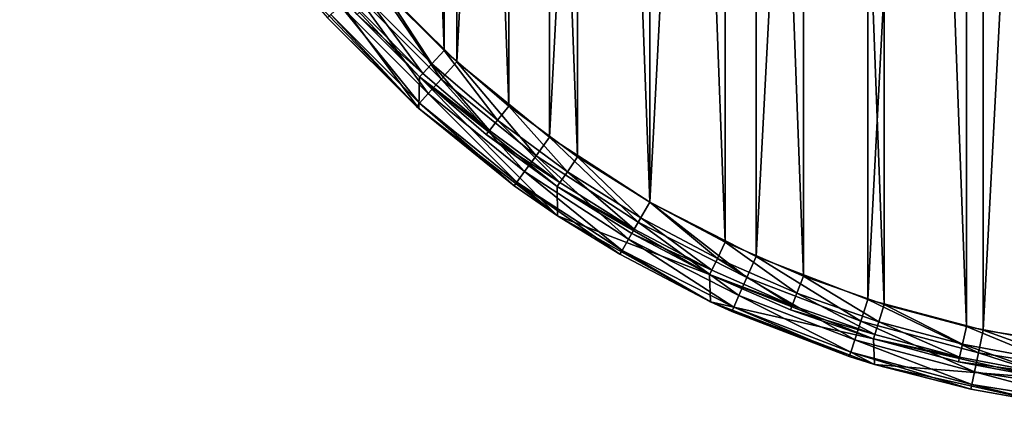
# Model space of a CAD drawing. Header units: millimetres. Extents: x -33.1 to 46.9, y 0.4 to 80.4.
# Tile 1 of 29: x -33.1 to -0.3, y 0.4 to 13.6. Entities that reach past the tile are written whole.
import ezdxf

# ---------------------------------------------------------------- set-up
doc = ezdxf.new("R2010")
doc.units = ezdxf.units.MM
doc.header["$LTSCALE"] = 25.4
doc.layers.get('0').update_dxf_attribs({"true_color": 0xff5454})

# ---------------------------------------------------------------- blocks, each defined once
blk = doc.blocks.new('PROFILE-POWER-SUPPLY-KIT-9237-9238.STL#2')
at = {"color": 250, "true_color": 0x262626}
mesh = blk.add_polyface(dxfattribs=at)
corners = [(-32.908, 36.025, 968.528), (-32.483, 47.665, 968.528), (-33.121, 41.861, 968.528), (-32.238, 37.471, 968.528), (-31.847, 30.283, 968.528), (-31.365, 31.677, 968.528), (-29.962, 24.756, 968.528), (-29.638, 26.079, 968.528), (-27.292, 19.562, 968.528), (-27.096, 20.8, 968.528), (-23.894, 14.813, 968.528), (-23.796, 15.959, 968.528), (-19.841, 10.609, 968.528), (-19.811, 11.664, 968.528), (-15.219, 7.04, 968.528), (-15.23, 8.011, 968.528), (-10.156, 5.082, 968.528), (-10.126, 4.182, 968.528), (-4.702, 2.942, 968.528), (-4.672, 2.096, 968.528), (1.01, 1.638, 968.528), (1.028, 0.826, 968.528), (6.852, 1.2, 968.528), (6.852, 0.4, 968.528), (12.676, 0.826, 968.528), (12.695, 1.638, 968.528), (18.376, 2.096, 968.528), (18.407, 2.942, 968.528), (23.83, 4.182, 968.528), (23.86, 5.082, 968.528), (28.923, 7.04, 968.528), (28.934, 8.011, 968.528), (33.545, 10.609, 968.528), (33.515, 11.664, 968.528), (37.5, 15.959, 968.528), (37.598, 14.813, 968.528), (40.8, 20.8, 968.528), (40.996, 19.562, 968.528), (43.342, 26.079, 968.528), (43.666, 24.756, 968.528), (45.069, 31.677, 968.528), (45.551, 30.283, 968.528), (45.942, 37.471, 968.528), (46.612, 36.025, 968.528), (45.942, 43.329, 968.528), (46.187, 47.665, 968.528), (46.825, 41.861, 968.528), (-32.238, 43.329, 968.528), (-31.005, 53.315, 968.528), (-31.365, 49.123, 968.528), (-29.638, 54.721, 968.528), (-28.722, 58.69, 968.528), (-27.096, 60, 968.528), (-25.679, 63.674, 968.528), (-23.796, 64.841, 968.528), (-21.944, 68.163, 968.528), (-19.811, 69.136, 968.528), (-17.595, 72.06, 968.528), (-15.23, 72.789, 968.528), (-12.725, 75.282, 968.528), (-10.156, 75.718, 968.528), (-7.437, 77.761, 968.528), (-4.702, 77.858, 968.528), (-1.845, 79.443, 968.528), (1.01, 79.162, 968.528), (3.932, 80.293, 968.528), (6.852, 79.6, 968.528), (6.852, 80.4, 968.528), (12.695, 79.162, 968.528), (9.772, 80.293, 968.528), (15.549, 79.443, 968.528), (18.407, 77.858, 968.528), (21.141, 77.761, 968.528), (23.86, 75.718, 968.528), (26.429, 75.282, 968.528), (28.934, 72.789, 968.528), (31.299, 72.06, 968.528), (33.515, 69.136, 968.528), (35.648, 68.163, 968.528), (37.5, 64.841, 968.528), (39.384, 63.674, 968.528), (40.8, 60, 968.528), (42.426, 58.69, 968.528), (43.342, 54.721, 968.528), (44.71, 53.315, 968.528), (45.069, 49.123, 968.528)]
mesh.append_faces([[corners[k] for k in face] for face in [(0, 1, 2), (45, 43, 46)]], dxfattribs={"vtx0": -1, "color": 250})
mesh.append_faces([[corners[k] for k in face] for face in [(3, 4, 5), (5, 6, 7), (7, 8, 9), (9, 10, 11), (11, 12, 13), (13, 14, 15), (15, 14, 16), (16, 17, 18), (18, 19, 20), (20, 21, 22), (22, 24, 25), (25, 26, 27), (27, 28, 29), (29, 30, 31), (31, 32, 33), (33, 32, 34), (34, 35, 36), (36, 37, 38), (38, 39, 40), (40, 41, 42), (42, 43, 44), (1, 47, 48), (47, 1, 3), (48, 50, 51), (51, 52, 53), (53, 54, 55), (55, 56, 57), (57, 58, 59), (59, 60, 61), (61, 62, 63), (63, 64, 65), (65, 66, 67), (67, 68, 69), (69, 68, 70), (70, 71, 72), (72, 73, 74), (74, 75, 76), (76, 77, 78), (78, 79, 80), (80, 81, 82), (82, 83, 84), (84, 85, 45)]], dxfattribs={"vtx0": -1, "vtx1": -1, "color": 250})
mesh.append_faces([[corners[k] for k in face] for face in [(1, 0, 3), (44, 43, 45)]], dxfattribs={"vtx0": -1, "vtx1": -1, "vtx2": -1, "color": 250})
mesh.append_faces([[corners[k] for k in face] for face in [(3, 0, 4), (5, 4, 6), (7, 6, 8), (9, 8, 10), (11, 10, 12), (13, 12, 14), (16, 14, 17), (18, 17, 19), (20, 19, 21), (22, 21, 23), (22, 23, 24), (25, 24, 26), (27, 26, 28), (29, 28, 30), (31, 30, 32), (34, 32, 35), (36, 35, 37), (38, 37, 39), (40, 39, 41), (42, 41, 43), (48, 47, 49), (48, 49, 50), (51, 50, 52), (53, 52, 54), (55, 54, 56), (57, 56, 58), (59, 58, 60), (61, 60, 62), (63, 62, 64), (65, 64, 66), (67, 66, 68), (70, 68, 71), (72, 71, 73), (74, 73, 75), (76, 75, 77), (78, 77, 79), (80, 79, 81), (82, 81, 83), (84, 83, 85), (45, 85, 44)]], dxfattribs={"vtx0": -1, "vtx2": -1, "color": 250})
mesh = blk.add_polyface(dxfattribs=at)
corners = [(-30.94, 44.372, 938.928), (-30.94, 36.428, 938.928), (-31.148, 40.4, 938.928), (-30.318, 48.301, 938.928), (-30.318, 32.499, 938.928), (-29.288, 52.143, 938.928), (-29.288, 28.657, 938.928), (-27.863, 55.856, 938.928), (-27.863, 24.944, 938.928), (-26.057, 59.4, 938.928), (-26.057, 21.4, 938.928), (-23.891, 62.736, 938.928), (-23.891, 18.064, 938.928), (-21.387, 65.827, 938.928), (-21.387, 14.973, 938.928), (-18.575, 68.64, 938.928), (-18.575, 12.16, 938.928), (-15.484, 71.143, 938.928), (-15.484, 9.657, 938.928), (-12.148, 73.309, 938.928), (-12.148, 7.491, 938.928), (-8.604, 75.115, 938.928), (-8.604, 5.685, 938.928), (-4.891, 76.54, 938.928), (-4.891, 4.26, 938.928), (-1.049, 77.57, 938.928), (-1.049, 3.23, 938.928), (2.88, 78.192, 938.928), (2.88, 2.608, 938.928), (2.952, 41.29, 938.928), (6.852, 78.4, 938.928), (3.725, 42.894, 938.928), (5.117, 44.004, 938.928), (6.852, 44.4, 938.928), (10.824, 78.192, 938.928), (8.588, 44.004, 938.928), (9.979, 42.894, 938.928), (10.752, 41.29, 938.928), (10.752, 39.51, 938.928), (2.952, 39.51, 938.928), (6.852, 2.4, 938.928), (3.725, 37.906, 938.928), (5.117, 36.796, 938.928), (6.852, 36.4, 938.928), (8.588, 36.796, 938.928), (10.824, 2.608, 938.928), (9.979, 37.906, 938.928), (14.753, 77.57, 938.928), (14.753, 3.23, 938.928), (18.595, 76.54, 938.928), (18.595, 4.26, 938.928), (22.308, 75.115, 938.928), (22.308, 5.685, 938.928), (25.852, 73.309, 938.928), (25.852, 7.491, 938.928), (29.188, 71.143, 938.928), (29.188, 9.657, 938.928), (32.279, 68.64, 938.928), (32.279, 12.16, 938.928), (35.092, 65.827, 938.928), (35.092, 14.973, 938.928), (37.595, 62.736, 938.928), (37.595, 18.064, 938.928), (39.761, 59.4, 938.928), (39.761, 21.4, 938.928), (41.567, 55.856, 938.928), (41.567, 24.944, 938.928), (42.992, 52.143, 938.928), (42.992, 28.657, 938.928), (44.022, 48.301, 938.928), (44.022, 32.499, 938.928), (44.644, 44.372, 938.928), (44.644, 36.428, 938.928), (44.852, 40.4, 938.928)]
mesh.append_faces([[corners[k] for k in face] for face in [(0, 1, 2), (72, 71, 73)]], dxfattribs={"vtx0": -1, "color": 250})
mesh.append_faces([[corners[k] for k in face] for face in [(1, 3, 4), (4, 5, 6), (6, 7, 8), (8, 9, 10), (10, 11, 12), (12, 13, 14), (14, 15, 16), (16, 17, 18), (18, 19, 20), (20, 21, 22), (22, 23, 24), (24, 25, 26), (26, 27, 28), (29, 30, 31), (31, 30, 32), (32, 30, 33), (33, 34, 35), (35, 34, 36), (36, 34, 37), (37, 34, 38), (28, 39, 40), (39, 28, 29), (40, 44, 45), (45, 47, 48), (48, 49, 50), (50, 51, 52), (52, 53, 54), (54, 55, 56), (56, 57, 58), (58, 59, 60), (60, 61, 62), (62, 63, 64), (64, 65, 66), (66, 67, 68), (68, 69, 70), (70, 71, 72)]], dxfattribs={"vtx0": -1, "vtx1": -1, "color": 250})
mesh.append_faces([[corners[k] for k in face] for face in [(28, 27, 29), (45, 38, 34)]], dxfattribs={"vtx0": -1, "vtx1": -1, "vtx2": -1, "color": 250})
mesh.append_faces([[corners[k] for k in face] for face in [(1, 0, 3), (4, 3, 5), (6, 5, 7), (8, 7, 9), (10, 9, 11), (12, 11, 13), (14, 13, 15), (16, 15, 17), (18, 17, 19), (20, 19, 21), (22, 21, 23), (24, 23, 25), (26, 25, 27), (29, 27, 30), (33, 30, 34), (40, 39, 41), (40, 41, 42), (40, 42, 43), (40, 43, 44), (45, 44, 46), (45, 46, 38), (45, 34, 47), (48, 47, 49), (50, 49, 51), (52, 51, 53), (54, 53, 55), (56, 55, 57), (58, 57, 59), (60, 59, 61), (62, 61, 63), (64, 63, 65), (66, 65, 67), (68, 67, 69), (70, 69, 71)]], dxfattribs={"vtx0": -1, "vtx2": -1, "color": 250})
mesh = blk.add_polyface(dxfattribs=at)
corners = [(-31.042, 37.56, 939.728), (-31.042, 43.24, 939.728), (-31.148, 40.4, 939.728), (-30.723, 34.736, 939.728), (-30.723, 46.064, 939.728), (-30.195, 31.944, 939.728), (-30.195, 48.856, 939.728), (-29.46, 29.199, 939.728), (-29.46, 51.601, 939.728), (-28.521, 26.517, 939.728), (-28.521, 54.283, 939.728), (-27.385, 23.912, 939.728), (-27.385, 56.888, 939.728), (-26.057, 21.4, 939.728), (-26.057, 59.4, 939.728), (-24.545, 18.994, 939.728), (-24.545, 61.806, 939.728), (-22.857, 16.707, 939.728), (-22.857, 64.093, 939.728), (-21.004, 14.553, 939.728), (-21.004, 66.247, 939.728), (-18.994, 12.544, 939.728), (-18.994, 68.256, 939.728), (-16.841, 10.69, 939.728), (-16.841, 70.11, 939.728), (-14.554, 9.003, 939.728), (-14.554, 71.797, 939.728), (-12.148, 7.491, 939.728), (-12.148, 73.309, 939.728), (-9.635, 6.163, 939.728), (-9.635, 74.637, 939.728), (-7.031, 5.027, 939.728), (-7.031, 75.773, 939.728), (-4.349, 4.088, 939.728), (-4.349, 76.712, 939.728), (-1.604, 3.353, 939.728), (-1.604, 77.447, 939.728), (1.188, 2.824, 939.728), (1.188, 77.976, 939.728), (4.012, 2.506, 939.728), (2.952, 39.51, 939.728), (3.725, 37.906, 939.728), (5.117, 36.796, 939.728), (6.852, 2.4, 939.728), (6.852, 36.4, 939.728), (9.692, 2.506, 939.728), (8.588, 36.796, 939.728), (9.979, 37.906, 939.728), (12.516, 2.824, 939.728), (10.752, 39.51, 939.728), (10.752, 41.29, 939.728), (2.952, 41.29, 939.728), (4.012, 78.294, 939.728), (3.725, 42.894, 939.728), (5.117, 44.004, 939.728), (6.852, 78.4, 939.728), (6.852, 44.4, 939.728), (8.588, 44.004, 939.728), (9.692, 78.294, 939.728), (9.979, 42.894, 939.728), (12.516, 77.976, 939.728), (15.308, 3.353, 939.728), (15.308, 77.447, 939.728), (18.053, 4.088, 939.728), (18.053, 76.712, 939.728), (20.735, 5.027, 939.728), (20.735, 75.773, 939.728), (23.34, 6.163, 939.728), (23.34, 74.637, 939.728), (25.852, 7.491, 939.728), (25.852, 73.309, 939.728), (28.258, 9.003, 939.728), (28.258, 71.797, 939.728), (30.545, 10.69, 939.728), (30.545, 70.11, 939.728), (32.699, 12.544, 939.728), (32.699, 68.256, 939.728), (34.708, 14.553, 939.728), (34.708, 66.247, 939.728), (36.562, 16.707, 939.728), (36.562, 64.093, 939.728), (38.249, 18.994, 939.728), (38.249, 61.806, 939.728), (39.761, 21.4, 939.728), (39.761, 59.4, 939.728), (41.089, 23.912, 939.728), (41.089, 56.888, 939.728), (42.225, 26.517, 939.728), (42.225, 54.283, 939.728), (43.164, 29.199, 939.728), (43.164, 51.601, 939.728), (43.899, 31.944, 939.728), (43.899, 48.856, 939.728), (44.428, 34.736, 939.728), (44.428, 46.064, 939.728), (44.746, 37.56, 939.728), (44.746, 43.24, 939.728), (44.852, 40.4, 939.728)]
mesh.append_faces([[corners[k] for k in face] for face in [(0, 1, 2), (96, 95, 97)]], dxfattribs={"vtx0": -1, "color": 250})
mesh.append_faces([[corners[k] for k in face] for face in [(1, 3, 4), (4, 5, 6), (6, 7, 8), (8, 9, 10), (10, 11, 12), (12, 13, 14), (14, 15, 16), (16, 17, 18), (18, 19, 20), (20, 21, 22), (22, 23, 24), (24, 25, 26), (26, 27, 28), (28, 29, 30), (30, 31, 32), (32, 33, 34), (34, 35, 36), (36, 37, 38), (40, 39, 41), (41, 39, 42), (42, 43, 44), (44, 45, 46), (46, 45, 47), (47, 48, 49), (49, 48, 50), (38, 51, 52), (51, 38, 40), (52, 54, 55), (55, 57, 58), (58, 59, 60), (60, 61, 62), (62, 63, 64), (64, 65, 66), (66, 67, 68), (68, 69, 70), (70, 71, 72), (72, 73, 74), (74, 75, 76), (76, 77, 78), (78, 79, 80), (80, 81, 82), (82, 83, 84), (84, 85, 86), (86, 87, 88), (88, 89, 90), (90, 91, 92), (92, 93, 94), (94, 95, 96)]], dxfattribs={"vtx0": -1, "vtx1": -1, "color": 250})
mesh.append_faces([[corners[k] for k in face] for face in [(38, 39, 40), (60, 50, 48)]], dxfattribs={"vtx0": -1, "vtx1": -1, "vtx2": -1, "color": 250})
mesh.append_faces([[corners[k] for k in face] for face in [(1, 0, 3), (4, 3, 5), (6, 5, 7), (8, 7, 9), (10, 9, 11), (12, 11, 13), (14, 13, 15), (16, 15, 17), (18, 17, 19), (20, 19, 21), (22, 21, 23), (24, 23, 25), (26, 25, 27), (28, 27, 29), (30, 29, 31), (32, 31, 33), (34, 33, 35), (36, 35, 37), (38, 37, 39), (42, 39, 43), (44, 43, 45), (47, 45, 48), (52, 51, 53), (52, 53, 54), (55, 54, 56), (55, 56, 57), (58, 57, 59), (60, 59, 50), (60, 48, 61), (62, 61, 63), (64, 63, 65), (66, 65, 67), (68, 67, 69), (70, 69, 71), (72, 71, 73), (74, 73, 75), (76, 75, 77), (78, 77, 79), (80, 79, 81), (82, 81, 83), (84, 83, 85), (86, 85, 87), (88, 87, 89), (90, 89, 91), (92, 91, 93), (94, 93, 95)]], dxfattribs={"vtx0": -1, "vtx2": -1, "color": 250})
mesh = blk.add_polyface(dxfattribs=at)
corners = [(-23.796, 15.959, 968.528), (-19.811, 11.664, 968.528), (-21.884, 13.737, 940.928)]
mesh.append_faces([[corners[k] for k in face] for face in [(0, 1, 2)]], dxfattribs={"color": 250})
mesh = blk.add_polyface(dxfattribs=at)
corners = [(-23.894, 14.813, 968.528), (-22.874, 13.635, 940.928), (-19.841, 10.609, 968.528)]
mesh.append_faces([[corners[k] for k in face] for face in [(0, 1, 2)]], dxfattribs={"color": 250})
mesh = blk.add_polyface(dxfattribs=at)
corners = [(-21.387, 14.973, 938.928), (-19.087, 11.592, 939.08), (-21.956, 14.461, 939.08), (-18.575, 12.16, 938.928)]
mesh.append_faces([[corners[k] for k in face] for face in [(0, 1, 2), (1, 0, 3)]], dxfattribs={"vtx0": -1, "color": 250})
mesh = blk.add_polyface(dxfattribs=at)
corners = [(-21.956, 14.461, 939.08), (-19.521, 11.11, 939.514), (-22.438, 14.027, 939.514), (-19.087, 11.592, 939.08)]
mesh.append_faces([[corners[k] for k in face] for face in [(0, 1, 2), (1, 0, 3)]], dxfattribs={"vtx0": -1, "color": 250})
mesh = blk.add_polyface(dxfattribs=at)
corners = [(-19.403, 12.104, 939.889), (-21.004, 14.553, 939.728), (-21.444, 14.145, 939.889), (-18.994, 12.544, 939.728)]
mesh.append_faces([[corners[k] for k in face] for face in [(0, 1, 2), (1, 0, 3)]], dxfattribs={"vtx0": -1, "color": 250})
mesh = blk.add_polyface(dxfattribs=at)
corners = [(-19.701, 11.782, 940.328), (-21.444, 14.145, 939.889), (-21.766, 13.847, 940.328), (-19.403, 12.104, 939.889)]
mesh.append_faces([[corners[k] for k in face] for face in [(0, 1, 2), (1, 0, 3)]], dxfattribs={"vtx0": -1, "color": 250})
mesh = blk.add_polyface(dxfattribs=at)
corners = [(-19.811, 10.787, 940.163), (-22.438, 14.027, 939.514), (-19.521, 11.11, 939.514), (-22.761, 13.737, 940.163)]
mesh.append_faces([[corners[k] for k in face] for face in [(0, 1, 2), (1, 0, 3)]], dxfattribs={"vtx0": -1, "color": 250})
mesh = blk.add_polyface(dxfattribs=at)
corners = [(-19.701, 11.782, 940.328), (-21.884, 13.737, 940.928), (-19.811, 11.664, 940.928), (-21.766, 13.847, 940.328)]
mesh.append_faces([[corners[k] for k in face] for face in [(0, 1, 2), (1, 0, 3)]], dxfattribs={"vtx0": -1, "color": 250})
mesh = blk.add_polyface(dxfattribs=at)
corners = [(-19.913, 10.674, 940.928), (-22.761, 13.737, 940.163), (-19.811, 10.787, 940.163), (-22.874, 13.635, 940.928)]
mesh.append_faces([[corners[k] for k in face] for face in [(0, 1, 2), (1, 0, 3)]], dxfattribs={"vtx0": -1, "color": 250})
mesh = blk.add_polyface(dxfattribs=at)
corners = [(-22.874, 13.635, 940.928), (-19.913, 10.674, 940.928), (-19.841, 10.609, 968.528)]
mesh.append_faces([[corners[k] for k in face] for face in [(0, 1, 2)]], dxfattribs={"color": 250})
mesh = blk.add_polyface(dxfattribs=at)
corners = [(-21.884, 13.737, 940.928), (-19.811, 11.664, 968.528), (-19.811, 11.664, 940.928)]
mesh.append_faces([[corners[k] for k in face] for face in [(0, 1, 2)]], dxfattribs={"color": 250})
mesh = blk.add_polyface(dxfattribs=at)
corners = [(-17.215, 10.221, 939.889), (-18.994, 12.544, 939.728), (-19.403, 12.104, 939.889), (-16.841, 10.69, 939.728)]
mesh.append_faces([[corners[k] for k in face] for face in [(0, 1, 2), (1, 0, 3)]], dxfattribs={"vtx0": -1, "color": 250})
mesh = blk.add_polyface(dxfattribs=at)
corners = [(-18.575, 12.16, 938.928), (-15.934, 9.038, 939.08), (-19.087, 11.592, 939.08), (-15.484, 9.657, 938.928)]
mesh.append_faces([[corners[k] for k in face] for face in [(0, 1, 2), (1, 0, 3)]], dxfattribs={"vtx0": -1, "color": 250})
mesh = blk.add_polyface(dxfattribs=at)
corners = [(-17.488, 9.878, 940.328), (-19.403, 12.104, 939.889), (-19.701, 11.782, 940.328), (-17.215, 10.221, 939.889)]
mesh.append_faces([[corners[k] for k in face] for face in [(0, 1, 2), (1, 0, 3)]], dxfattribs={"vtx0": -1, "color": 250})
mesh = blk.add_polyface(dxfattribs=at)
corners = [(-19.811, 11.664, 940.928), (-17.488, 9.878, 940.328), (-19.701, 11.782, 940.328), (-17.589, 9.752, 940.928)]
mesh.append_faces([[corners[k] for k in face] for face in [(0, 1, 2), (1, 0, 3)]], dxfattribs={"vtx0": -1, "color": 250})
mesh = blk.add_polyface(dxfattribs=at)
corners = [(-15.23, 8.011, 968.528), (-17.589, 9.752, 940.928), (-19.811, 11.664, 968.528)]
mesh.append_faces([[corners[k] for k in face] for face in [(0, 1, 2)]], dxfattribs={"color": 250})
mesh = blk.add_polyface(dxfattribs=at)
corners = [(-19.811, 11.664, 968.528), (-17.589, 9.752, 940.928), (-19.811, 11.664, 940.928)]
mesh.append_faces([[corners[k] for k in face] for face in [(0, 1, 2)]], dxfattribs={"color": 250})
mesh = blk.add_polyface(dxfattribs=at)
corners = [(-19.087, 11.592, 939.08), (-16.315, 8.513, 939.514), (-19.521, 11.11, 939.514), (-15.934, 9.038, 939.08)]
mesh.append_faces([[corners[k] for k in face] for face in [(0, 1, 2), (1, 0, 3)]], dxfattribs={"vtx0": -1, "color": 250})
mesh = blk.add_polyface(dxfattribs=at)
corners = [(-16.57, 8.162, 940.163), (-19.521, 11.11, 939.514), (-16.315, 8.513, 939.514), (-19.811, 10.787, 940.163)]
mesh.append_faces([[corners[k] for k in face] for face in [(0, 1, 2), (1, 0, 3)]], dxfattribs={"vtx0": -1, "color": 250})
mesh = blk.add_polyface(dxfattribs=at)
corners = [(-16.659, 8.039, 940.928), (-19.811, 10.787, 940.163), (-16.57, 8.162, 940.163), (-19.913, 10.674, 940.928)]
mesh.append_faces([[corners[k] for k in face] for face in [(0, 1, 2), (1, 0, 3)]], dxfattribs={"vtx0": -1, "color": 250})
mesh = blk.add_polyface(dxfattribs=at)
corners = [(-19.841, 10.609, 968.528), (-19.913, 10.674, 940.928), (-16.659, 8.039, 940.928)]
mesh.append_faces([[corners[k] for k in face] for face in [(0, 1, 2)]], dxfattribs={"color": 250})
mesh = blk.add_polyface(dxfattribs=at)
corners = [(-19.841, 10.609, 968.528), (-16.659, 8.039, 940.928), (-15.219, 7.04, 968.528)]
mesh.append_faces([[corners[k] for k in face] for face in [(0, 1, 2)]], dxfattribs={"color": 250})
mesh = blk.add_polyface(dxfattribs=at)
corners = [(-14.892, 8.507, 939.889), (-16.841, 10.69, 939.728), (-17.215, 10.221, 939.889), (-14.554, 9.003, 939.728)]
mesh.append_faces([[corners[k] for k in face] for face in [(0, 1, 2), (1, 0, 3)]], dxfattribs={"vtx0": -1, "color": 250})
mesh = blk.add_polyface(dxfattribs=at)
corners = [(-15.139, 8.144, 940.328), (-17.215, 10.221, 939.889), (-17.488, 9.878, 940.328), (-14.892, 8.507, 939.889)]
mesh.append_faces([[corners[k] for k in face] for face in [(0, 1, 2), (1, 0, 3)]], dxfattribs={"vtx0": -1, "color": 250})
mesh = blk.add_polyface(dxfattribs=at)
corners = [(-17.589, 9.752, 940.928), (-15.139, 8.144, 940.328), (-17.488, 9.878, 940.328), (-15.23, 8.011, 940.928)]
mesh.append_faces([[corners[k] for k in face] for face in [(0, 1, 2), (1, 0, 3)]], dxfattribs={"vtx0": -1, "color": 250})
mesh = blk.add_polyface(dxfattribs=at)
corners = [(-15.23, 8.011, 968.528), (-15.23, 8.011, 940.928), (-17.589, 9.752, 940.928)]
mesh.append_faces([[corners[k] for k in face] for face in [(0, 1, 2)]], dxfattribs={"color": 250})
mesh = blk.add_polyface(dxfattribs=at)
corners = [(-15.484, 9.657, 938.928), (-12.531, 6.828, 939.08), (-15.934, 9.038, 939.08), (-12.148, 7.491, 938.928)]
mesh.append_faces([[corners[k] for k in face] for face in [(0, 1, 2), (1, 0, 3)]], dxfattribs={"vtx0": -1, "color": 250})
mesh = blk.add_polyface(dxfattribs=at)
corners = [(-15.934, 9.038, 939.08), (-12.855, 6.266, 939.514), (-16.315, 8.513, 939.514), (-12.531, 6.828, 939.08)]
mesh.append_faces([[corners[k] for k in face] for face in [(0, 1, 2), (1, 0, 3)]], dxfattribs={"vtx0": -1, "color": 250})
mesh = blk.add_polyface(dxfattribs=at)
corners = [(-12.448, 6.971, 939.889), (-14.554, 9.003, 939.728), (-14.892, 8.507, 939.889), (-12.148, 7.491, 939.728)]
mesh.append_faces([[corners[k] for k in face] for face in [(0, 1, 2), (1, 0, 3)]], dxfattribs={"vtx0": -1, "color": 250})
mesh = blk.add_polyface(dxfattribs=at)
corners = [(-13.072, 5.891, 940.163), (-16.315, 8.513, 939.514), (-12.855, 6.266, 939.514), (-16.57, 8.162, 940.163)]
mesh.append_faces([[corners[k] for k in face] for face in [(0, 1, 2), (1, 0, 3)]], dxfattribs={"vtx0": -1, "color": 250})
mesh = blk.add_polyface(dxfattribs=at)
corners = [(-12.668, 6.591, 940.328), (-14.892, 8.507, 939.889), (-15.139, 8.144, 940.328), (-12.448, 6.971, 939.889)]
mesh.append_faces([[corners[k] for k in face] for face in [(0, 1, 2), (1, 0, 3)]], dxfattribs={"vtx0": -1, "color": 250})
mesh = blk.add_polyface(dxfattribs=at)
corners = [(-16.659, 8.039, 940.928), (-16.57, 8.162, 940.163), (-15.219, 7.04, 940.928)]
mesh.append_faces([[corners[k] for k in face] for face in [(0, 1, 2)]], dxfattribs={"color": 250})
mesh = blk.add_polyface(dxfattribs=at)
corners = [(-15.219, 7.04, 968.528), (-16.659, 8.039, 940.928), (-15.219, 7.04, 940.928)]
mesh.append_faces([[corners[k] for k in face] for face in [(0, 1, 2)]], dxfattribs={"color": 250})
mesh = blk.add_polyface(dxfattribs=at)
corners = [(-13.148, 5.759, 940.928), (-16.57, 8.162, 940.163), (-13.072, 5.891, 940.163)]
mesh.append_faces([[corners[k] for k in face] for face in [(0, 1, 2)]], dxfattribs={"color": 250})
mesh = blk.add_polyface(dxfattribs=at)
corners = [(-15.219, 7.04, 940.928), (-16.57, 8.162, 940.163), (-13.148, 5.759, 940.928)]
mesh.append_faces([[corners[k] for k in face] for face in [(0, 1, 2)]], dxfattribs={"color": 250})
mesh = blk.add_polyface(dxfattribs=at)
corners = [(-15.23, 8.011, 940.928), (-12.668, 6.591, 940.328), (-15.139, 8.144, 940.328), (-12.748, 6.452, 940.928)]
mesh.append_faces([[corners[k] for k in face] for face in [(0, 1, 2), (1, 0, 3)]], dxfattribs={"vtx0": -1, "color": 250})
mesh = blk.add_polyface(dxfattribs=at)
corners = [(-10.156, 5.082, 968.528), (-12.748, 6.452, 940.928), (-15.23, 8.011, 968.528)]
mesh.append_faces([[corners[k] for k in face] for face in [(0, 1, 2)]], dxfattribs={"color": 250})
mesh = blk.add_polyface(dxfattribs=at)
corners = [(-15.23, 8.011, 968.528), (-12.748, 6.452, 940.928), (-15.23, 8.011, 940.928)]
mesh.append_faces([[corners[k] for k in face] for face in [(0, 1, 2)]], dxfattribs={"color": 250})
mesh = blk.add_polyface(dxfattribs=at)
corners = [(-12.148, 7.491, 938.928), (-8.915, 4.986, 939.08), (-12.531, 6.828, 939.08), (-8.604, 5.685, 938.928)]
mesh.append_faces([[corners[k] for k in face] for face in [(0, 1, 2), (1, 0, 3)]], dxfattribs={"vtx0": -1, "color": 250})
mesh = blk.add_polyface(dxfattribs=at)
corners = [(-9.896, 5.623, 939.889), (-12.148, 7.491, 939.728), (-12.448, 6.971, 939.889), (-9.635, 6.163, 939.728)]
mesh.append_faces([[corners[k] for k in face] for face in [(0, 1, 2), (1, 0, 3)]], dxfattribs={"vtx0": -1, "color": 250})
mesh = blk.add_polyface(dxfattribs=at)
corners = [(-15.219, 7.04, 968.528), (-13.148, 5.759, 940.928), (-10.126, 4.182, 968.528)]
mesh.append_faces([[corners[k] for k in face] for face in [(0, 1, 2)]], dxfattribs={"color": 250})
mesh = blk.add_polyface(dxfattribs=at)
corners = [(-15.219, 7.04, 968.528), (-15.219, 7.04, 940.928), (-13.148, 5.759, 940.928)]
mesh.append_faces([[corners[k] for k in face] for face in [(0, 1, 2)]], dxfattribs={"color": 250})
mesh = blk.add_polyface(dxfattribs=at)
corners = [(-10.086, 5.227, 940.328), (-12.448, 6.971, 939.889), (-12.668, 6.591, 940.328), (-9.896, 5.623, 939.889)]
mesh.append_faces([[corners[k] for k in face] for face in [(0, 1, 2), (1, 0, 3)]], dxfattribs={"vtx0": -1, "color": 250})
mesh = blk.add_polyface(dxfattribs=at)
corners = [(-12.531, 6.828, 939.08), (-9.179, 4.393, 939.514), (-12.855, 6.266, 939.514), (-8.915, 4.986, 939.08)]
mesh.append_faces([[corners[k] for k in face] for face in [(0, 1, 2), (1, 0, 3)]], dxfattribs={"vtx0": -1, "color": 250})
mesh = blk.add_polyface(dxfattribs=at)
corners = [(-12.748, 6.452, 940.928), (-10.086, 5.227, 940.328), (-12.668, 6.591, 940.328), (-10.156, 5.082, 940.928)]
mesh.append_faces([[corners[k] for k in face] for face in [(0, 1, 2), (1, 0, 3)]], dxfattribs={"vtx0": -1, "color": 250})
mesh = blk.add_polyface(dxfattribs=at)
corners = [(-9.355, 3.997, 940.163), (-12.855, 6.266, 939.514), (-9.179, 4.393, 939.514), (-13.072, 5.891, 940.163)]
mesh.append_faces([[corners[k] for k in face] for face in [(0, 1, 2), (1, 0, 3)]], dxfattribs={"vtx0": -1, "color": 250})
mesh = blk.add_polyface(dxfattribs=at)
corners = [(-10.156, 5.082, 968.528), (-10.156, 5.082, 940.928), (-12.748, 6.452, 940.928)]
mesh.append_faces([[corners[k] for k in face] for face in [(0, 1, 2)]], dxfattribs={"color": 250})
mesh = blk.add_polyface(dxfattribs=at)
corners = [(-7.25, 4.468, 939.889), (-9.635, 6.163, 939.728), (-9.896, 5.623, 939.889), (-7.031, 5.027, 939.728)]
mesh.append_faces([[corners[k] for k in face] for face in [(0, 1, 2), (1, 0, 3)]], dxfattribs={"vtx0": -1, "color": 250})
mesh = blk.add_polyface(dxfattribs=at)
corners = [(-13.148, 5.759, 940.928), (-13.072, 5.891, 940.163), (-10.126, 4.182, 940.928)]
mesh.append_faces([[corners[k] for k in face] for face in [(0, 1, 2)]], dxfattribs={"color": 250})
mesh = blk.add_polyface(dxfattribs=at)
corners = [(-10.126, 4.182, 968.528), (-13.148, 5.759, 940.928), (-10.126, 4.182, 940.928)]
mesh.append_faces([[corners[k] for k in face] for face in [(0, 1, 2)]], dxfattribs={"color": 250})
mesh = blk.add_polyface(dxfattribs=at)
corners = [(-10.126, 4.182, 940.928), (-13.072, 5.891, 940.163), (-9.355, 3.997, 940.163)]
mesh.append_faces([[corners[k] for k in face] for face in [(0, 1, 2)]], dxfattribs={"color": 250})
mesh = blk.add_polyface(dxfattribs=at)
corners = [(-7.411, 4.059, 940.328), (-9.896, 5.623, 939.889), (-10.086, 5.227, 940.328), (-7.25, 4.468, 939.889)]
mesh.append_faces([[corners[k] for k in face] for face in [(0, 1, 2), (1, 0, 3)]], dxfattribs={"vtx0": -1, "color": 250})
mesh = blk.add_polyface(dxfattribs=at)
corners = [(-8.604, 5.685, 938.928), (-5.127, 3.532, 939.08), (-8.915, 4.986, 939.08), (-4.891, 4.26, 938.928)]
mesh.append_faces([[corners[k] for k in face] for face in [(0, 1, 2), (1, 0, 3)]], dxfattribs={"vtx0": -1, "color": 250})
mesh = blk.add_polyface(dxfattribs=at)
corners = [(-10.156, 5.082, 940.928), (-7.411, 4.059, 940.328), (-10.086, 5.227, 940.328), (-7.469, 3.91, 940.928)]
mesh.append_faces([[corners[k] for k in face] for face in [(0, 1, 2), (1, 0, 3)]], dxfattribs={"vtx0": -1, "color": 250})
mesh = blk.add_polyface(dxfattribs=at)
corners = [(-4.702, 2.942, 968.528), (-7.469, 3.91, 940.928), (-10.156, 5.082, 968.528)]
mesh.append_faces([[corners[k] for k in face] for face in [(0, 1, 2)]], dxfattribs={"color": 250})
mesh = blk.add_polyface(dxfattribs=at)
corners = [(-10.156, 5.082, 968.528), (-7.469, 3.91, 940.928), (-10.156, 5.082, 940.928)]
mesh.append_faces([[corners[k] for k in face] for face in [(0, 1, 2)]], dxfattribs={"color": 250})
mesh = blk.add_polyface(dxfattribs=at)
corners = [(-8.915, 4.986, 939.08), (-5.328, 2.915, 939.514), (-9.179, 4.393, 939.514), (-5.127, 3.532, 939.08)]
mesh.append_faces([[corners[k] for k in face] for face in [(0, 1, 2), (1, 0, 3)]], dxfattribs={"vtx0": -1, "color": 250})
mesh = blk.add_polyface(dxfattribs=at)
corners = [(-4.525, 3.515, 939.889), (-7.031, 5.027, 939.728), (-7.25, 4.468, 939.889), (-4.349, 4.088, 939.728)]
mesh.append_faces([[corners[k] for k in face] for face in [(0, 1, 2), (1, 0, 3)]], dxfattribs={"vtx0": -1, "color": 250})
mesh = blk.add_polyface(dxfattribs=at)
corners = [(-5.462, 2.503, 940.163), (-9.179, 4.393, 939.514), (-5.328, 2.915, 939.514), (-9.355, 3.997, 940.163)]
mesh.append_faces([[corners[k] for k in face] for face in [(0, 1, 2), (1, 0, 3)]], dxfattribs={"vtx0": -1, "color": 250})
mesh = blk.add_polyface(dxfattribs=at)
corners = [(-4.655, 3.095, 940.328), (-7.25, 4.468, 939.889), (-7.411, 4.059, 940.328), (-4.525, 3.515, 939.889)]
mesh.append_faces([[corners[k] for k in face] for face in [(0, 1, 2), (1, 0, 3)]], dxfattribs={"vtx0": -1, "color": 250})
mesh = blk.add_polyface(dxfattribs=at)
corners = [(-10.126, 4.182, 968.528), (-10.126, 4.182, 940.928), (-9.417, 3.858, 940.928)]
mesh.append_faces([[corners[k] for k in face] for face in [(0, 1, 2)]], dxfattribs={"color": 250})
mesh = blk.add_polyface(dxfattribs=at)
corners = [(-10.126, 4.182, 968.528), (-9.417, 3.858, 940.928), (-5.509, 2.358, 940.928)]
mesh.append_faces([[corners[k] for k in face] for face in [(0, 1, 2)]], dxfattribs={"color": 250})
mesh = blk.add_polyface(dxfattribs=at)
corners = [(-10.126, 4.182, 968.528), (-5.509, 2.358, 940.928), (-4.672, 2.096, 968.528)]
mesh.append_faces([[corners[k] for k in face] for face in [(0, 1, 2)]], dxfattribs={"color": 250})
mesh = blk.add_polyface(dxfattribs=at)
corners = [(-10.126, 4.182, 940.928), (-9.355, 3.997, 940.163), (-9.417, 3.858, 940.928)]
mesh.append_faces([[corners[k] for k in face] for face in [(0, 1, 2)]], dxfattribs={"color": 250})
mesh = blk.add_polyface(dxfattribs=at)
corners = [(-5.509, 2.358, 940.928), (-9.355, 3.997, 940.163), (-5.462, 2.503, 940.163), (-9.417, 3.858, 940.928)]
mesh.append_faces([[corners[k] for k in face] for face in [(0, 1, 2), (1, 0, 3)]], dxfattribs={"vtx0": -1, "color": 250})
mesh = blk.add_polyface(dxfattribs=at)
corners = [(-7.469, 3.91, 940.928), (-4.655, 3.095, 940.328), (-7.411, 4.059, 940.328), (-4.702, 2.942, 940.928)]
mesh.append_faces([[corners[k] for k in face] for face in [(0, 1, 2), (1, 0, 3)]], dxfattribs={"vtx0": -1, "color": 250})
mesh = blk.add_polyface(dxfattribs=at)
corners = [(-4.891, 4.26, 938.928), (-1.208, 2.482, 939.08), (-5.127, 3.532, 939.08), (-1.049, 3.23, 938.928)]
mesh.append_faces([[corners[k] for k in face] for face in [(0, 1, 2), (1, 0, 3)]], dxfattribs={"vtx0": -1, "color": 250})
mesh = blk.add_polyface(dxfattribs=at)
corners = [(-1.737, 2.768, 939.889), (-4.349, 4.088, 939.728), (-4.525, 3.515, 939.889), (-1.604, 3.353, 939.728)]
mesh.append_faces([[corners[k] for k in face] for face in [(0, 1, 2), (1, 0, 3)]], dxfattribs={"vtx0": -1, "color": 250})
mesh = blk.add_polyface(dxfattribs=at)
corners = [(-4.702, 2.942, 968.528), (-4.702, 2.942, 940.928), (-7.469, 3.91, 940.928)]
mesh.append_faces([[corners[k] for k in face] for face in [(0, 1, 2)]], dxfattribs={"color": 250})
mesh = blk.add_polyface(dxfattribs=at)
corners = [(-5.127, 3.532, 939.08), (-1.343, 1.847, 939.514), (-5.328, 2.915, 939.514), (-1.208, 2.482, 939.08)]
mesh.append_faces([[corners[k] for k in face] for face in [(0, 1, 2), (1, 0, 3)]], dxfattribs={"vtx0": -1, "color": 250})
mesh = blk.add_polyface(dxfattribs=at)
corners = [(-1.835, 2.34, 940.328), (-4.525, 3.515, 939.889), (-4.655, 3.095, 940.328), (-1.737, 2.768, 939.889)]
mesh.append_faces([[corners[k] for k in face] for face in [(0, 1, 2), (1, 0, 3)]], dxfattribs={"vtx0": -1, "color": 250})
mesh = blk.add_polyface(dxfattribs=at)
corners = [(1.099, 2.231, 939.889), (-1.604, 3.353, 939.728), (-1.737, 2.768, 939.889), (1.188, 2.824, 939.728)]
mesh.append_faces([[corners[k] for k in face] for face in [(0, 1, 2), (1, 0, 3)]], dxfattribs={"vtx0": -1, "color": 250})
mesh = blk.add_polyface(dxfattribs=at)
corners = [(-4.702, 2.942, 940.928), (-1.835, 2.34, 940.328), (-4.655, 3.095, 940.328), (-1.871, 2.183, 940.928)]
mesh.append_faces([[corners[k] for k in face] for face in [(0, 1, 2), (1, 0, 3)]], dxfattribs={"vtx0": -1, "color": 250})
mesh = blk.add_polyface(dxfattribs=at)
corners = [(-1.049, 3.23, 938.928), (2.8, 1.847, 939.08), (-1.208, 2.482, 939.08), (2.88, 2.608, 938.928)]
mesh.append_faces([[corners[k] for k in face] for face in [(0, 1, 2), (1, 0, 3)]], dxfattribs={"vtx0": -1, "color": 250})
mesh = blk.add_polyface(dxfattribs=at)
corners = [(-1.433, 1.423, 940.163), (-5.328, 2.915, 939.514), (-1.343, 1.847, 939.514), (-5.462, 2.503, 940.163)]
mesh.append_faces([[corners[k] for k in face] for face in [(0, 1, 2), (1, 0, 3)]], dxfattribs={"vtx0": -1, "color": 250})
mesh = blk.add_polyface(dxfattribs=at)
corners = [(1.01, 1.638, 968.528), (-1.871, 2.183, 940.928), (-4.702, 2.942, 968.528)]
mesh.append_faces([[corners[k] for k in face] for face in [(0, 1, 2)]], dxfattribs={"color": 250})
mesh = blk.add_polyface(dxfattribs=at)
corners = [(-4.702, 2.942, 968.528), (-1.871, 2.183, 940.928), (-4.702, 2.942, 940.928)]
mesh.append_faces([[corners[k] for k in face] for face in [(0, 1, 2)]], dxfattribs={"color": 250})
mesh = blk.add_polyface(dxfattribs=at)
corners = [(1.034, 1.797, 940.328), (-1.737, 2.768, 939.889), (-1.835, 2.34, 940.328), (1.099, 2.231, 939.889)]
mesh.append_faces([[corners[k] for k in face] for face in [(0, 1, 2), (1, 0, 3)]], dxfattribs={"vtx0": -1, "color": 250})
mesh = blk.add_polyface(dxfattribs=at)
corners = [(-5.509, 2.358, 940.928), (-5.462, 2.503, 940.163), (-4.672, 2.096, 940.928)]
mesh.append_faces([[corners[k] for k in face] for face in [(0, 1, 2)]], dxfattribs={"color": 250})
mesh = blk.add_polyface(dxfattribs=at)
corners = [(-4.672, 2.096, 968.528), (-5.509, 2.358, 940.928), (-4.672, 2.096, 940.928)]
mesh.append_faces([[corners[k] for k in face] for face in [(0, 1, 2)]], dxfattribs={"color": 250})
mesh = blk.add_polyface(dxfattribs=at)
corners = [(-1.464, 1.274, 940.928), (-5.462, 2.503, 940.163), (-1.433, 1.423, 940.163)]
mesh.append_faces([[corners[k] for k in face] for face in [(0, 1, 2)]], dxfattribs={"color": 250})
mesh = blk.add_polyface(dxfattribs=at)
corners = [(-4.672, 2.096, 940.928), (-5.462, 2.503, 940.163), (-1.464, 1.274, 940.928)]
mesh.append_faces([[corners[k] for k in face] for face in [(0, 1, 2)]], dxfattribs={"color": 250})
mesh = blk.add_polyface(dxfattribs=at)
corners = [(-1.871, 2.183, 940.928), (1.034, 1.797, 940.328), (-1.835, 2.34, 940.328), (1.01, 1.638, 940.928)]
mesh.append_faces([[corners[k] for k in face] for face in [(0, 1, 2), (1, 0, 3)]], dxfattribs={"vtx0": -1, "color": 250})
mesh = blk.add_polyface(dxfattribs=at)
corners = [(-1.208, 2.482, 939.08), (2.732, 1.202, 939.514), (-1.343, 1.847, 939.514), (2.8, 1.847, 939.08)]
mesh.append_faces([[corners[k] for k in face] for face in [(0, 1, 2), (1, 0, 3)]], dxfattribs={"vtx0": -1, "color": 250})
mesh = blk.add_polyface(dxfattribs=at)
corners = [(-4.672, 2.096, 968.528), (-4.672, 2.096, 940.928), (-1.464, 1.274, 940.928)]
mesh.append_faces([[corners[k] for k in face] for face in [(0, 1, 2)]], dxfattribs={"color": 250})
mesh = blk.add_polyface(dxfattribs=at)
corners = [(-4.672, 2.096, 968.528), (-1.464, 1.274, 940.928), (1.028, 0.826, 968.528)]
mesh.append_faces([[corners[k] for k in face] for face in [(0, 1, 2)]], dxfattribs={"color": 250})
mesh = blk.add_polyface(dxfattribs=at)
corners = [(1.01, 1.638, 968.528), (1.01, 1.638, 940.928), (-1.871, 2.183, 940.928)]
mesh.append_faces([[corners[k] for k in face] for face in [(0, 1, 2)]], dxfattribs={"color": 250})
mesh = blk.add_polyface(dxfattribs=at)
corners = [(2.687, 0.771, 940.163), (-1.343, 1.847, 939.514), (2.732, 1.202, 939.514), (-1.433, 1.423, 940.163)]
mesh.append_faces([[corners[k] for k in face] for face in [(0, 1, 2), (1, 0, 3)]], dxfattribs={"vtx0": -1, "color": 250})
mesh = blk.add_polyface(dxfattribs=at)
corners = [(-1.464, 1.274, 940.928), (-1.433, 1.423, 940.163), (1.028, 0.826, 940.928)]
mesh.append_faces([[corners[k] for k in face] for face in [(0, 1, 2)]], dxfattribs={"color": 250})
mesh = blk.add_polyface(dxfattribs=at)
corners = [(1.028, 0.826, 940.928), (-1.433, 1.423, 940.163), (2.687, 0.771, 940.163)]
mesh.append_faces([[corners[k] for k in face] for face in [(0, 1, 2)]], dxfattribs={"color": 250})
mesh = blk.add_polyface(dxfattribs=at)
corners = [(1.028, 0.826, 968.528), (-1.464, 1.274, 940.928), (1.028, 0.826, 940.928)]
mesh.append_faces([[corners[k] for k in face] for face in [(0, 1, 2)]], dxfattribs={"color": 250})

msp = doc.modelspace()

# ---------------------------------------------------------------- block references
at = {"color": 0}
msp.add_blockref('PROFILE-POWER-SUPPLY-KIT-9237-9238.STL#2', (0, 0), dxfattribs=at)

doc.saveas('drawing.dxf')
